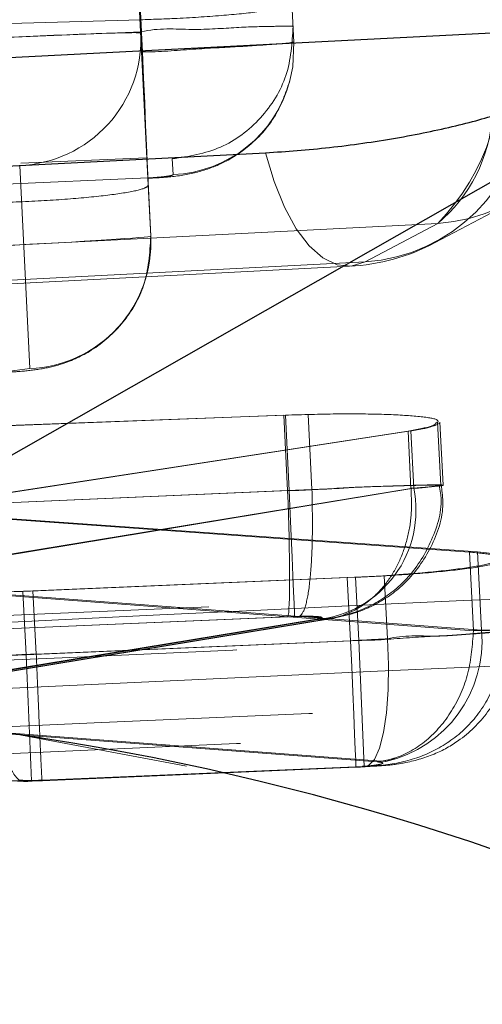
# Model space of a CAD drawing. Header units: millimetres. Extents: x 19 to 411, y 18 to 285.
# Tile 31 of 58: x 212.338 to 213.253, y 268.154 to 270.098. Entities that reach past the tile are written whole.
import ezdxf

# ---------------------------------------------------------------- set-up
doc = ezdxf.new("R2010")
doc.units = ezdxf.units.MM
doc.linetypes.add('HIDDEN', pattern=[1.905, 1.27, -0.635])

msp = doc.modelspace()

# ---------------------------------------------------------------- linework, layer by layer
at = {"color": 7, "linetype": 'Continuous', "lineweight": 25}
msp.add_line((211.444527, 268.739068), (215.23283, 270.893836), dxfattribs=at)
at = {"color": 7, "linetype": 'HIDDEN', "lineweight": 18}
for p, q in [((211.444527, 268.739068), (215.23283, 270.893836)), ((212.579075, 270.074168), (212.573748, 270.177835)), ((212.57776, 270.071784), (212.57361, 270.152548)), ((212.592378, 269.771317), (212.57361, 270.152548)), ((212.880518, 270.053783), (212.876525, 270.131552)), ((212.577857, 270.09792), (211.077191, 270.056167)), ((212.58112, 270.034397), (212.577857, 270.09792)), ((212.579075, 270.074168), (210.426617, 269.981706)), ((212.57776, 270.071784), (212.597545, 269.670778)), ((211.08162, 269.969979), (212.58112, 270.034397)), ((210.437305, 269.732916), (212.589037, 269.825348)), ((212.35856, 269.409144), (212.338779, 269.810164)), ((212.639946, 269.823113), (212.641537, 269.792163)), ((212.591808, 269.785592), (210.842479, 269.710445)), ((210.864566, 269.710416), (212.591849, 269.784623)), ((212.597545, 269.670778), (212.592378, 269.771317)), ((213.164635, 269.695663), (213.021189, 269.619697)), ((213.164635, 269.695663), (213.021189, 269.619697)), ((212.308843, 269.402587), (212.35856, 269.409144)), ((212.256208, 269.294271), (212.863468, 269.317144)), ((212.272301, 269.294852), (212.860167, 269.31698)), ((212.8678, 269.168401), (212.860167, 269.31698)), ((212.871112, 269.168356), (212.863468, 269.317144)), ((212.916024, 269.170576), (212.908424, 269.31847)), ((213.170525, 269.178399), (213.164117, 269.303122)), ((213.175509, 269.178712), (213.169105, 269.303346)), ((213.111263, 269.286194), (212.085642, 269.127765)), ((213.105898, 269.285852), (212.087784, 269.129404)), ((213.111717, 269.172633), (213.105898, 269.285852)), ((213.117082, 269.172946), (213.111263, 269.286194)), ((213.117082, 269.172946), (212.092012, 269.003773)), ((212.094147, 269.005546), (213.111717, 269.172633)), ((212.264016, 269.142264), (212.871112, 269.168356)), ((212.867815, 269.168162), (212.280106, 269.142935)), ((212.916035, 269.170129), (212.8678, 269.168401)), ((212.867815, 269.168162), (212.8678, 269.168401)), ((212.916024, 269.170576), (212.916035, 269.170129)), ((213.111717, 269.172633), (213.11181, 269.172618)), ((212.085642, 269.127765), (213.227209, 269.046852)), ((212.087784, 269.129404), (213.243309, 269.047537)), ((213.235185, 268.891641), (213.227209, 269.046852)), ((213.243309, 269.047537), (213.290237, 269.04192)), ((213.251289, 268.892252), (213.243309, 269.047537)), ((214.615406, 269.020879), (208.209526, 268.745178)), ((213.002101, 268.996918), (212.344754, 268.969083)), ((212.98594, 268.996277), (212.364688, 268.969947)), ((213.058904, 269.000122), (212.98594, 268.996277)), ((212.99234, 268.871733), (212.98594, 268.996277)), ((213.008497, 268.872374), (213.002101, 268.996918)), ((213.065308, 268.875503), (213.058904, 269.000122)), ((212.0925, 268.977562), (213.235125, 268.891567)), ((213.251289, 268.892252), (212.094635, 268.97929)), ((212.344754, 268.969083), (212.280367, 268.966937)), ((212.351177, 268.844137), (212.344754, 268.969083)), ((212.371107, 268.845031), (212.364688, 268.969947)), ((211.792994, 268.72676), (212.926209, 268.913785)), ((212.921243, 268.913487), (211.794741, 268.728518)), ((211.839013, 268.731543), (212.956231, 268.91593)), ((211.840618, 268.733257), (212.951079, 268.915588)), ((212.881848, 268.919566), (212.274794, 268.893474)), ((212.292116, 268.89419), (212.868508, 268.91894)), ((212.868508, 268.91894), (212.890994, 268.919745)), ((213.235125, 268.891567), (213.235185, 268.891641)), ((212.351177, 268.844137), (213.008497, 268.872374)), ((212.99234, 268.871733), (212.371107, 268.845031)), ((213.008497, 268.872374), (213.019233, 268.62357)), ((212.371107, 268.845016), (212.371107, 268.845031)), ((213.045243, 268.63251), (211.792994, 268.72676)), ((211.794741, 268.728518), (213.061828, 268.633166)), ((213.019233, 268.62357), (212.362036, 268.595362)), ((212.362066, 268.594378), (213.01927, 268.622601)), ((212.3826, 268.595287), (213.003118, 268.62196)), ((212.382678, 268.596271), (213.00308, 268.622929)), ((213.00308, 268.622929), (213.015668, 268.623614)), ((213.021189, 268.622929), (213.015668, 268.623614)), ((212.350838, 268.594974), (212.318178, 268.595466)), ((212.362036, 268.595362), (212.350838, 268.594974))]:
    msp.add_line(p, q, dxfattribs=at)
at = {"color": 7, "linetype": 'Continuous', "lineweight": 25, "flags": 128}
for points in [[(213.284224, 270.072171), (212.548356, 270.034367), (209.604897, 269.883135), (204.808351, 269.636699)], [(204.405427, 269.402438), (205.141291, 269.440257), (208.084747, 269.591564), (212.824278, 269.835183)]]:
    msp.add_lwpolyline(points, dxfattribs=at)
at = {"color": 7, "linetype": 'HIDDEN', "lineweight": 18, "flags": 128}
for points in [[(212.880518, 270.053783), (212.878179, 270.004758), (212.872639, 269.977757)], [(212.58112, 270.034397), (212.583329, 269.982958), (212.585445, 269.933739), (212.587375, 269.888827), (212.589033, 269.850144), (212.590355, 269.819373), (212.591283, 269.797811), (212.591775, 269.786382), (212.591808, 269.785592)], [(213.021189, 269.619697), (212.993745, 269.611427), (212.965641, 269.614065), (212.937638, 269.62752), (212.910488, 269.651452), (212.884918, 269.685218), (212.861624, 269.72788), (212.841228, 269.778335), (212.824278, 269.835183)], [(213.021189, 269.619697), (212.993745, 269.611427), (212.965641, 269.614065), (212.937638, 269.62752), (212.910488, 269.651452), (212.884918, 269.685218), (212.861624, 269.72788), (212.841228, 269.778335), (212.824278, 269.835183)], [(213.15933, 269.657814), (213.259745, 269.710997), (213.302784, 269.733781)], [(204.688791, 269.260132), (205.424655, 269.297951), (208.368108, 269.449183), (213.164635, 269.695663)], [(204.688791, 269.260132), (205.424655, 269.297951), (208.368108, 269.449183), (213.164635, 269.695663)], [(213.021189, 269.619697), (212.285329, 269.581878), (209.341876, 269.430616), (204.60235, 269.187042)], [(213.021189, 269.619697), (212.285329, 269.581878), (209.341876, 269.430616), (204.60235, 269.187042)], [(204.571314, 269.178489), (210.464522, 269.481355), (212.99018, 269.611174)], [(212.871112, 269.168356), (212.87309, 269.122341), (212.875001, 269.077891), (212.876782, 269.03654), (212.878372, 268.99972), (212.879714, 268.968651), (212.88076, 268.944436), (212.881479, 268.927881), (212.881848, 268.919566)], [(213.065308, 268.875503), (213.067315, 268.824094), (213.066656, 268.774742), (213.063352, 268.729576), (213.057552, 268.69052), (213.049497, 268.659273), (213.039536, 268.63713), (213.028096, 268.625075), (213.021189, 268.622929)], [(212.99234, 268.871733), (212.994549, 268.820295), (212.996665, 268.771076), (212.998603, 268.726164), (213.000268, 268.687496), (213.001598, 268.65671), (213.002536, 268.635148), (213.003036, 268.623733), (213.00308, 268.622929)]]:
    msp.add_lwpolyline(points, dxfattribs=at)
at = {"color": 7, "linetype": 'HIDDEN', "lineweight": 18}
for centre, radius, start, end in [((212.328539, 270.059479), 0.249525, 272.352022, 2.826605), ((212.849743, 270.002928), 0.439964, 315.702395, 9.055022), ((213.141572, 270.039235), 0.344345, 273.840335, 355.379056), ((212.631093, 270.041849), 0.249904, 272.395126, 345.13952), ((212.9981, 269.963291), 0.344369, 273.844398, 355.375659), ((212.967749, 269.929547), 0.305722, 310.090976, 356.034909), ((212.348319, 269.658464), 0.24953, 272.352164, 2.828823), ((212.969342, 270.016622), 0.406, 272.942109, 297.901585), ((212.90532, 269.129039), 0.216265, 275.542685, 11.713844), ((213.007564, 268.871664), 0.244593, 282.818005, 4.828618), ((285.087167, 271.894496), 72.799924, 182.40142958, 182.59740961), ((211.581585, 263.521809), 5.219059, 15.224728, 91.504823)]:
    msp.add_arc(centre, radius, start, end, dxfattribs=at)
at = {"color": 7, "linetype": 'Continuous', "lineweight": 25}
msp.add_arc((211.581585, 263.521809), 5.219059, 15.224728, 91.504823, dxfattribs=at)
at = {"color": 7, "linetype": 'HIDDEN', "lineweight": 18}
for centre, major_axis, ratio, start_param, end_param in [((212.278134, 270.056816), (0.299626, 0.014974), 0.01475509, 6.28302539, 7.8540023), ((212.297919, 269.655802), (0.299626, 0.014974), 0.01475509, 4.71259094, 6.28302539), ((212.85782, 269.167739), (-0.009844, 0.249808), 0.04000791, 3.2300313, 4.71253185), ((212.992171, 268.876278), (0.301059, 0.015036), 0.015106, 4.712198, 4.95701911), ((212.351143, 268.848917), (0.303505, 0.015141), 0.0156975, 4.49810325, 4.71171192)]:
    msp.add_ellipse(centre, major_axis=major_axis, ratio=ratio, start_param=start_param, end_param=end_param, dxfattribs=at)
for points, knots in [([(212.876525, 270.131552), (212.873348, 270.128628), (212.866995, 270.12278), (212.815567, 270.113806), (212.739615, 270.105941), (212.655484, 270.100557), (212.599874, 270.098668), (212.577857, 270.09792)], [0, 0, 0, 0, 0.21510771, 0.43022552, 0.64490017, 0.85940659, 1, 1, 1, 1]), ([(212.878928, 270.084733), (212.877651, 270.084973), (212.874234, 270.085617), (212.839316, 270.084854), (212.770605, 270.083623), (212.6809, 270.076047), (212.611744, 270.082337), (212.579095, 270.074173), (212.579075, 270.074168)], [0, 0, 0, 0, 0.13110664, 0.35083755, 0.56913836, 0.78467799, 0.99986897, 1, 1, 1, 1]), ([(212.639946, 269.823113), (212.672687, 269.828311), (212.738167, 269.838708), (212.81851, 269.900388), (212.872596, 269.985865), (212.876817, 270.051777), (212.878928, 270.084733)], [0, 0, 0, 0, 0.25000193, 0.50000513, 0.75000924, 1, 1, 1, 1]), ([(212.58112, 270.034397), (212.58114, 270.034397), (212.614698, 270.034396), (212.682759, 270.040442), (212.77333, 270.044702), (212.841921, 270.049658), (212.874998, 270.052163), (212.880519, 270.053783), (212.880518, 270.053783), (212.880518, 270.053783)], [0, 0, 0, 0, 0.000127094, 0.21466256, 0.43322121, 0.652242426, 0.869106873, 0.999872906, 1, 1, 1, 1]), ([(212.591853, 269.784981), (212.603704, 269.785526), (212.635306, 269.786979), (212.678626, 269.792873), (212.736185, 269.810943), (212.794759, 269.847242), (212.84652, 269.903993), (212.864174, 269.953993), (212.872375, 269.977221)], [0, 0, 0, 0, 0.09428779, 0.25142708, 0.39949702, 0.57636287, 0.80320143, 1, 1, 1, 1]), ([(212.641537, 269.792163), (212.641344, 269.791854), (212.640829, 269.79103), (212.635185, 269.789564), (212.623804, 269.787922), (212.608654, 269.786474), (212.597324, 269.785881), (212.591808, 269.785592)], [0, 0, 0, 0, 0.12981595, 0.3454008, 0.56517861, 0.78834363, 1, 1, 1, 1]), ([(212.293826, 269.736522), (212.32741, 269.737879), (212.394577, 269.740594), (212.483989, 269.747776), (212.551459, 269.756301), (212.587445, 269.764561), (212.590963, 269.769379), (212.592378, 269.771317)], [0, 0, 0, 0, 0.21370977, 0.42741991, 0.6412618, 0.85570511, 1, 1, 1, 1]), ([(212.308887, 269.401619), (212.318318, 269.402126), (212.343357, 269.403471), (212.379303, 269.407495), (212.42802, 269.418487), (212.487674, 269.445821), (212.54577, 269.497855), (212.591537, 269.576417), (212.595449, 269.637266), (212.597571, 269.670272)], [0, 0, 0, 0, 0.062743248, 0.166583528, 0.268327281, 0.410265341, 0.5983131, 0.782118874, 1, 1, 1, 1]), ([(212.863468, 269.317144), (212.897632, 269.31815), (212.965959, 269.320161), (213.057272, 269.319291), (213.125963, 269.315456), (213.16506, 269.30981), (213.16522, 269.305049), (213.165283, 269.303152)], [0, 0, 0, 0, 0.213740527, 0.427463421, 0.640868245, 0.856869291, 1, 1, 1, 1]), ([(213.162005, 269.303018), (213.160776, 269.30049), (213.1581, 269.294989), (213.124214, 269.289058), (213.105898, 269.285852)], [0, 0, 0, 0, 0.459503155, 1, 1, 1, 1]), ([(213.167302, 269.30041), (213.16051, 269.297314), (213.150139, 269.292587), (213.121237, 269.287834), (213.111263, 269.286194)], [0, 0, 0, 0, 0.65488827, 1, 1, 1, 1]), ([(212.871112, 269.168356), (212.871132, 269.168356), (212.905127, 269.168355), (212.97407, 269.174099), (213.064058, 269.176829), (213.133998, 269.179251), (213.173619, 269.179778), (213.179115, 269.178125), (213.155154, 269.176429), (213.127549, 269.172945), (213.117093, 269.172946), (213.117082, 269.172946)], [0, 0, 0, 0, 0.00008928, 0.15277052, 0.30799355, 0.45453796, 0.61526811, 0.76515859, 0.91744865, 0.99991177, 1, 1, 1, 1]), ([(212.890994, 268.919745), (212.891404, 268.919982), (212.893426, 268.921149), (212.899746, 268.928124), (212.907915, 268.953649), (212.914596, 269.010893), (212.917703, 269.085861), (212.916591, 269.14204), (212.916035, 269.170129)], [0, 0, 0, 0, 0.01868873, 0.09215833, 0.31932228, 0.5462813, 0.77314128, 1, 1, 1, 1]), ([(213.11181, 269.172618), (213.114779, 269.172833), (213.137427, 269.174473), (213.168758, 269.177195), (213.174836, 269.179171), (213.142496, 269.179298), (213.080488, 269.177284), (213.001087, 269.175163), (212.942424, 269.170576), (212.916044, 269.170576), (212.916024, 269.170576)], [0, 0, 0, 0, 0.02497275, 0.19048953, 0.37464238, 0.54151926, 0.70574429, 0.86977122, 0.99990192, 1, 1, 1, 1]), ([(212.921243, 268.913487), (212.934929, 268.914193), (212.9623, 268.915605), (213.001095, 268.930672), (213.036194, 268.954561), (213.06606, 268.987272), (213.089565, 269.027146), (213.105492, 269.072631), (213.113971, 269.121844), (213.112531, 269.155693), (213.11181, 269.172618)], [0, 0, 0, 0, 0.12500329, 0.2500062, 0.37499226, 0.50001094, 0.6249907, 0.75001534, 0.87500024, 1, 1, 1, 1]), ([(212.95293, 268.91593), (212.954658, 268.916219), (212.963965, 268.917772), (212.999984, 268.925903), (213.052413, 268.94871), (213.113048, 268.998375), (213.155702, 269.069693), (213.176029, 269.135795), (213.168669, 269.171795), (213.16731, 269.178444)], [0, 0, 0, 0, 0.0185641, 0.10004465, 0.28673278, 0.48028051, 0.70890113, 0.94623473, 1, 1, 1, 1]), ([(212.956373, 268.91596), (212.971334, 268.918973), (212.99993, 268.924732), (213.05108, 268.946519), (213.106896, 268.986801), (213.154787, 269.055303), (213.178814, 269.125042), (213.173194, 269.166614), (213.171586, 269.178504)], [0, 0, 0, 0, 0.129375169, 0.247267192, 0.43952727, 0.668521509, 0.90519202, 1, 1, 1, 1]), ([(213.302668, 269.034961), (213.303247, 269.03467), (213.308981, 269.03179), (213.287107, 269.024835), (213.236112, 269.015265), (213.154873, 269.006305), (213.072508, 269.000226), (213.020285, 268.997772), (213.002101, 268.996918)], [0, 0, 0, 0, 0.02407245, 0.23866026, 0.45774754, 0.67164127, 0.88565887, 1, 1, 1, 1]), ([(213.227209, 269.046852), (213.245093, 269.045133), (213.280861, 269.041695), (213.293181, 269.033503), (213.272263, 269.024115), (213.217765, 269.014431), (213.142879, 269.00603), (213.08462, 269.001931), (213.058904, 269.000122)], [0, 0, 0, 0, 0.17311518, 0.34621627, 0.5195329, 0.69239335, 0.86421724, 1, 1, 1, 1]), ([(208.209436, 268.727788), (208.209769, 268.727803), (209.278177, 268.775643), (211.414248, 268.855989), (213.548747, 268.973131), (214.616548, 269.005124), (214.616714, 269.005129)], [0, 0, 0, 0, 0.00015583, 0.50028003, 0.99992242, 1, 1, 1, 1]), ([(208.209436, 268.727788), (208.209769, 268.727803), (209.278177, 268.775643), (211.414248, 268.855989), (213.548747, 268.973131), (214.616548, 269.005124), (214.616714, 269.005129)], [0, 0, 0, 0, 0.00015583, 0.50028003, 0.99992242, 1, 1, 1, 1]), ([(207.692835, 268.629143), (207.82804, 268.635036), (208.50406, 268.664503), (210.980921, 268.773151), (213.322468, 268.878381), (215.123231, 268.959308)], [0, 0, 0, 0, 0.0545864, 0.27293106, 1, 1, 1, 1]), ([(212.364688, 268.969947), (212.339942, 268.969066), (212.280986, 268.966967), (212.191425, 268.966502), (212.143952, 268.968856), (212.119836, 268.970051)], [0, 0, 0, 0, 0.26249517, 0.625369, 1, 1, 1, 1]), ([(212.926209, 268.913785), (212.927957, 268.914102), (212.933018, 268.91502), (212.937261, 268.916551), (212.936, 268.918145), (212.929025, 268.919372), (212.916435, 268.920061), (212.90023, 268.920203), (212.887975, 268.919778), (212.881848, 268.919566)], [0, 0, 0, 0, 0.08145001, 0.23574103, 0.385945, 0.54416603, 0.69419001, 0.84711497, 1, 1, 1, 1]), ([(212.890994, 268.919745), (212.89359, 268.919778), (212.902134, 268.919884), (212.914944, 268.919644), (212.926368, 268.918807), (212.932285, 268.917388), (212.93128, 268.915622), (212.925745, 268.914284), (212.921749, 268.913576), (212.921243, 268.913487)], [0, 0, 0, 0, 0.07790248, 0.25639946, 0.43260237, 0.60890454, 0.80151456, 0.97489298, 1, 1, 1, 1]), ([(215.191008, 268.90994), (213.760582, 268.84411), (210.912447, 268.713035), (208.064187, 268.585172), (206.646416, 268.521526)], [0, 0, 0, 0, 0.50223296, 1, 1, 1, 1]), ([(215.191008, 268.90994), (213.760582, 268.84411), (210.912447, 268.713035), (208.064187, 268.585172), (206.646416, 268.521526)], [0, 0, 0, 0, 0.50223296, 1, 1, 1, 1]), ([(213.008497, 268.872374), (213.008517, 268.872374), (213.042433, 268.872374), (213.110877, 268.878459), (213.199605, 268.88264), (213.268889, 268.887617), (213.308772, 268.89101), (213.315976, 268.893002), (213.291805, 268.893572), (213.263709, 268.892252), (213.251301, 268.892252), (213.251289, 268.892252)], [0, 0, 0, 0, 0.00008891, 0.15177966, 0.30456295, 0.44680174, 0.60634161, 0.75302389, 0.90893442, 0.99990886, 1, 1, 1, 1]), ([(213.235185, 268.891641), (213.235197, 268.891641), (213.253467, 268.891641), (213.283374, 268.892989), (213.300932, 268.891969), (213.284608, 268.889361), (213.236351, 268.886456), (213.161811, 268.877999), (213.097356, 268.883518), (213.065327, 268.875508), (213.065308, 268.875503)], [0, 0, 0, 0, 0.00010254, 0.15085313, 0.32252479, 0.49193645, 0.65999481, 0.82897006, 0.9998939, 1, 1, 1, 1]), ([(213.010404, 268.622228), (213.024554, 268.6232), (213.063494, 268.625873), (213.121227, 268.636327), (213.19032, 268.670129), (213.247448, 268.723692), (213.285244, 268.797494), (213.301861, 268.8587), (213.2946, 268.889706), (213.294178, 268.891507)], [0, 0, 0, 0, 0.0983197, 0.27057649, 0.43110379, 0.60159803, 0.78662873, 0.98760609, 1, 1, 1, 1]), ([(213.029101, 268.62354), (213.039262, 268.624038), (213.065386, 268.62532), (213.105924, 268.630817), (213.159529, 268.646117), (213.217865, 268.679709), (213.270044, 268.733096), (213.308264, 268.808719), (213.309709, 268.86442), (213.310424, 268.891999)], [0, 0, 0, 0, 0.06789152, 0.1745596, 0.31804628, 0.44424199, 0.62748517, 0.81555527, 1, 1, 1, 1]), ([(213.235125, 268.891567), (213.233075, 268.863392), (213.228975, 268.807044), (213.194837, 268.730596), (213.144344, 268.671173), (213.099243, 268.645941), (213.065812, 268.635657), (213.05411, 268.633867), (213.045243, 268.63251)], [0, 0, 0, 0, 0.22115423, 0.44229571, 0.66346198, 0.88460728, 0.91255985, 1, 1, 1, 1]), ([(212.371107, 268.845016), (212.371087, 268.845016), (212.340784, 268.845016), (212.299386, 268.841324), (212.237321, 268.838914), (212.181352, 268.836743), (212.143957, 268.834898), (212.126793, 268.834898), (212.12678, 268.834898)], [0, 0, 0, 0, 0.00021039, 0.32089121, 0.43562421, 0.70191148, 0.99978436, 1, 1, 1, 1]), ([(212.286837, 268.841037), (212.287436, 268.82381), (212.288632, 268.789352), (212.29325, 268.740021), (212.299733, 268.695108), (212.30801, 268.656566), (212.317687, 268.625934), (212.328363, 268.604815), (212.33962, 268.59314), (212.347099, 268.594363), (212.350838, 268.594974)], [0, 0, 0, 0, 0.125006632, 0.250037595, 0.375033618, 0.500018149, 0.62503017, 0.750020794, 0.875009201, 1, 1, 1, 1]), ([(212.371107, 268.845016), (212.372315, 268.816929), (212.37473, 268.760757), (212.378029, 268.686023), (212.380634, 268.629138), (212.382043, 268.601356), (212.382562, 268.594367), (212.382647, 268.59576), (212.382678, 268.596271)], [0, 0, 0, 0, 0.203211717, 0.406417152, 0.609645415, 0.812865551, 0.931341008, 1, 1, 1, 1]), ([(214.820303, 268.811577), (213.688331, 268.76187), (211.420067, 268.662265), (209.151675, 268.56562), (208.015319, 268.517205)], [0, 0, 0, 0, 0.49904786, 1, 1, 1, 1]), ([(214.820303, 268.811577), (213.688331, 268.76187), (211.420067, 268.662265), (209.151675, 268.56562), (208.015319, 268.517205)], [0, 0, 0, 0, 0.49904786, 1, 1, 1, 1]), ([(207.699936, 268.446231), (207.835143, 268.452074), (208.511175, 268.481292), (210.988061, 268.589079), (213.329625, 268.693617), (215.130398, 268.774012)], [0, 0, 0, 0, 0.05458681, 0.27293277, 1, 1, 1, 1]), ([(213.00301, 268.62196), (213.004546, 268.622028), (213.010708, 268.622299), (213.016814, 268.622667), (213.021398, 268.622944)], [0, 0, 0, 0, 0.24925738, 1, 1, 1, 1]), ([(213.015668, 268.623614), (213.021311, 268.624031), (213.032595, 268.624865), (213.045764, 268.626573), (213.05437, 268.628381), (213.05716, 268.630132), (213.05421, 268.631597), (213.04808, 268.632221), (213.045243, 268.63251)], [0, 0, 0, 0, 0.16644707, 0.33283789, 0.50112352, 0.67323927, 0.84879843, 1, 1, 1, 1]), ([(212.309875, 268.595764), (212.316991, 268.595368), (212.33673, 268.594271), (212.366725, 268.594584), (212.38862, 268.595539), (212.395824, 268.595853)], [0, 0, 0, 0, 0.274460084, 0.761259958, 1, 1, 1, 1]), ([(212.338008, 268.596375), (212.341452, 268.596179), (212.348014, 268.595805), (212.358482, 268.595714), (212.369804, 268.595827), (212.377244, 268.596083), (212.382678, 268.596271)], [0, 0, 0, 0, 0.29943897, 0.57046207, 0.68623359, 1, 1, 1, 1]), ([(212.345753, 268.593842), (212.34711, 268.593875), (212.352515, 268.594006), (212.357976, 268.594219), (212.362066, 268.594378)], [0, 0, 0, 0, 0.25111381, 1, 1, 1, 1])]:
    msp.add_open_spline(points, degree=3, knots=knots, dxfattribs=at)
at = {"color": 7, "linetype": 'Continuous', "lineweight": 25}
msp.add_open_spline([(212.824278, 269.835183), (212.86603, 269.83813), (212.949536, 269.844024), (213.08346, 269.863388), (213.204064, 269.887954), (213.293158, 269.913307), (213.32717, 269.92899), (213.341348, 269.935527)], degree=3, knots=[0, 0, 0, 0, 0.212092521, 0.424192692, 0.636288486, 0.848387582, 1, 1, 1, 1], dxfattribs=at)

doc.saveas('drawing.dxf')
